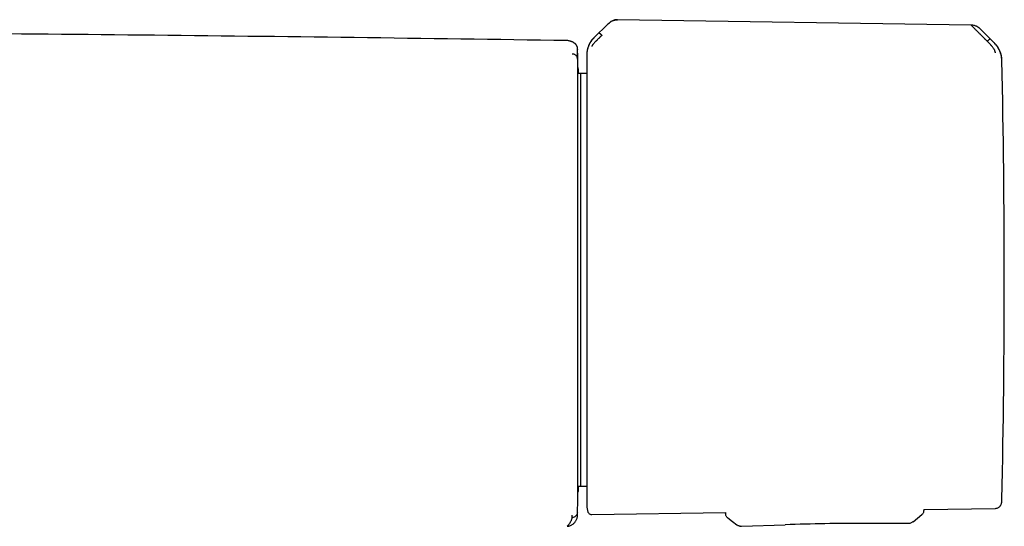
# Model space of a CAD drawing. Header units: millimetres. Extents: x 8 to 871, y 12 to 1888.
# Tile 57 of 114: x 540 to 636, y 1011 to 1060. Entities that reach past the tile are written whole.
import ezdxf

# ---------------------------------------------------------------- set-up
doc = ezdxf.new("R2010")
doc.units = ezdxf.units.MM

msp = doc.modelspace()

# ---------------------------------------------------------------- linework, layer by layer
at = {"color": 7, "linetype": 'Continuous', "lineweight": 30}
for p, q in [((597.383, 1059.867), (596.057, 1058.561)), ((632.568, 1059.768), (598.305, 1060.289)), ((634.818, 1058.018), (633.4, 1059.426)), ((633.972, 1058.352), (634.124, 1058.2)), ((634.857, 1058.002), (634.842, 1058.018)), ((594.439, 1057.445), (594.444, 1057.399)), ((594.442, 1057.488), (594.442, 1057.496)), ((595.335, 1056.87), (595.335, 1056.856)), ((594.718, 1055.087), (594.481, 1055.085)), ((595.335, 1055.076), (594.718, 1055.087)), ((594.718, 1055.087), (594.718, 1015.105)), ((594.481, 1015.107), (594.718, 1015.105)), ((594.718, 1015.105), (595.335, 1015.116)), ((627.989, 1012.851), (634.919, 1012.958)), ((594.44, 1012.777), (594.445, 1012.819)), ((595.82, 1012.356), (608.783, 1012.555)), ((608.783, 1012.555), (608.786, 1012.429)), ((608.987, 1012.04), (608.987, 1012.04)), ((627.989, 1012.851), (627.99, 1012.764)), ((627.99, 1012.764), (627.99, 1012.764)), ((593.427, 1011.222), (593.584, 1011.245)), ((610.324, 1011.235), (614.557, 1011.374)), ((610.324, 1011.236), (610.324, 1011.236)), ((622.26, 1011.509), (626.494, 1011.518)), ((626.495, 1011.519), (626.494, 1011.519)), ((626.931, 1011.673), (626.931, 1011.673))]:
    msp.add_line(p, q, dxfattribs=at)
at = {"color": 7, "linetype": 'Continuous', "lineweight": 30, "flags": 128}
for points in [[(594.425, 1012.174), (594.425, 1012.18), (594.427, 1012.192), (594.428, 1012.202), (594.428, 1012.211), (594.429, 1012.217), (594.429, 1012.22), (594.429, 1012.222), (594.429, 1012.224), (594.43, 1012.225), (594.43, 1012.226), (594.43, 1012.23), (594.43, 1012.232), (594.43, 1012.239), (594.431, 1012.257), (594.432, 1012.314), (594.433, 1012.361), (594.435, 1012.419), (594.437, 1012.488), (594.437, 1012.501), (594.437, 1012.514), (594.437, 1012.527), (594.438, 1012.534), (594.438, 1012.542), (594.438, 1012.55), (594.438, 1012.555), (594.438, 1012.561), (594.438, 1012.566), (594.438, 1012.568), (594.438, 1012.57), (594.438, 1012.57), (594.438, 1012.571), (594.438, 1012.571), (594.438, 1012.571), (594.438, 1012.571), (594.438, 1012.571), (594.438, 1012.571), (594.438, 1012.571), (594.438, 1012.571), (594.438, 1012.571), (594.438, 1012.571)], [(608.987, 1012.04), (609.443, 1011.699), (609.88, 1011.373)], [(626.933, 1011.67), (627.359, 1012.012), (627.803, 1012.369)]]:
    msp.add_lwpolyline(points, dxfattribs=at)
at = {"color": 7, "linetype": 'Continuous', "lineweight": 30}
for centre, radius, start, end in [((633.075, 1056.282), 2.478, 1.21697, 44.50489), ((-405.307, 1035.096), 1000, 1.17982, 1.27799), ((-364.223, 1035.096), 1000, 0, 1.21695), ((-364.223, 1035.096), 1000, 358.783061, 0), ((-405.307, 1035.096), 1000, 358.723496, 358.82018), ((633.075, 1013.911), 2.478, 354.77032, 358.78306), ((633.075, 1013.911), 2.478, 349.46198, 352.74699), ((610.301, 1011.936), 0.7, 259.21312, 271.86837), ((622.771, 761.509), 250, 90.11714, 91.88286)]:
    msp.add_arc(centre, radius, start, end, dxfattribs=at)
for points, knots in [([(597.383, 1059.866), (597.428, 1059.908), (597.517, 1059.991), (597.664, 1060.094), (597.804, 1060.171), (597.936, 1060.224), (598.057, 1060.259), (598.181, 1060.28), (598.264, 1060.281), (598.306, 1060.282)], [0, 0, 0, 0, 0.1782905, 0.3505688, 0.5174422, 0.639739, 0.7603006, 0.8800201, 1, 1, 1, 1]), ([(598.305, 1060.289), (598.268, 1060.289), (598.2, 1060.288), (598.107, 1060.274), (598.019, 1060.254), (597.927, 1060.226), (597.808, 1060.177), (597.672, 1060.102), (597.523, 1059.997), (597.431, 1059.911), (597.384, 1059.867)], [0, 0, 0, 0, 0.106785, 0.196238, 0.268908, 0.366793, 0.475206, 0.637788, 0.813995, 1, 1, 1, 1]), ([(633.399, 1059.427), (633.377, 1059.449), (633.335, 1059.488), (633.272, 1059.537), (633.219, 1059.574), (633.168, 1059.605), (633.104, 1059.64), (633.013, 1059.682), (632.889, 1059.726), (632.736, 1059.761), (632.624, 1059.767), (632.563, 1059.771)], [0, 0, 0, 0, 0.102026, 0.187014, 0.255693, 0.311286, 0.380055, 0.493082, 0.635214, 0.804979, 1, 1, 1, 1]), ([(633.972, 1058.352), (633.972, 1058.352), (633.971, 1058.353), (633.969, 1058.355), (633.959, 1058.365), (633.938, 1058.386), (633.902, 1058.421), (633.865, 1058.458), (633.828, 1058.495), (633.795, 1058.528), (633.759, 1058.564), (633.72, 1058.604), (633.677, 1058.647), (633.631, 1058.694), (633.581, 1058.744), (633.5, 1058.826), (633.394, 1058.931), (633.299, 1059.027), (633.24, 1059.085), (633.213, 1059.112), (633.187, 1059.138), (633.162, 1059.162), (633.138, 1059.186), (633.084, 1059.24), (633.003, 1059.321), (632.903, 1059.422), (632.816, 1059.51), (632.742, 1059.585), (632.68, 1059.647), (632.63, 1059.696), (632.592, 1059.733), (632.576, 1059.748), (632.569, 1059.755)], [0, 0, 0, 0, 0.000168, 0.001366, 0.004586, 0.016603, 0.03611, 0.063199, 0.079625, 0.097995, 0.118329, 0.14065, 0.164977, 0.191335, 0.219746, 0.250232, 0.332105, 0.404741, 0.422197, 0.438989, 0.455115, 0.47057, 0.485352, 0.499456, 0.574436, 0.645416, 0.712353, 0.775248, 0.835898, 0.89347, 0.948101, 1, 1, 1, 1]), ([(593.439, 1058.264), (586.563, 1058.363), (572.809, 1058.562), (552.178, 1058.797), (531.546, 1058.985), (510.915, 1059.123), (490.283, 1059.21), (469.65, 1059.248), (449.591, 1059.235), (430.105, 1059.178), (411.193, 1059.081), (392.281, 1058.942), (373.369, 1058.759), (354.457, 1058.538), (341.85, 1058.355), (335.546, 1058.264)], [0, 0, 0, 0, 0.080001, 0.160002, 0.240002, 0.320002, 0.400002, 0.480002, 0.560002, 0.633335, 0.706668, 0.780001, 0.853334, 0.926667, 1, 1, 1, 1]), ([(596.799, 1058.779), (596.799, 1058.779), (596.796, 1058.777), (596.788, 1058.769), (596.77, 1058.753), (596.743, 1058.726), (596.712, 1058.696), (596.68, 1058.665), (596.65, 1058.635), (596.616, 1058.601), (596.58, 1058.565), (596.539, 1058.524), (596.495, 1058.481), (596.444, 1058.429), (596.386, 1058.373), (596.326, 1058.313), (596.27, 1058.257), (596.219, 1058.204), (596.171, 1058.156), (596.113, 1058.096), (596.049, 1058.027), (595.982, 1057.953), (595.928, 1057.888), (595.886, 1057.832), (595.855, 1057.781), (595.834, 1057.738), (595.822, 1057.701), (595.821, 1057.688), (595.82, 1057.681)], [0, 0, 0, 0, 0.000491, 0.00471, 0.016802, 0.036352, 0.063454, 0.082377, 0.103832, 0.127843, 0.154436, 0.183637, 0.215468, 0.24995, 0.297273, 0.342373, 0.385212, 0.425761, 0.464008, 0.499949, 0.569696, 0.63479, 0.695351, 0.751727, 0.809514, 0.868827, 0.931234, 1, 1, 1, 1]), ([(596.53, 1059.004), (596.533, 1059.004), (596.538, 1059.004), (596.557, 1058.993), (596.582, 1058.976), (596.613, 1058.951), (596.651, 1058.918), (596.695, 1058.879), (596.745, 1058.832), (596.781, 1058.797), (596.799, 1058.779)], [0, 0, 0, 0, 0.13159, 0.266336, 0.400877, 0.532059, 0.6574, 0.775759, 0.888356, 1, 1, 1, 1]), ([(593.791, 1058.192), (593.762, 1058.204), (593.691, 1058.231), (593.572, 1058.256), (593.484, 1058.261), (593.439, 1058.264)], [0, 0, 0, 0, 0.26509, 0.629344, 1, 1, 1, 1]), ([(594.442, 1057.497), (594.44, 1057.515), (594.438, 1057.551), (594.429, 1057.602), (594.417, 1057.647), (594.404, 1057.686), (594.391, 1057.718), (594.378, 1057.745), (594.367, 1057.768), (594.353, 1057.791), (594.34, 1057.812), (594.327, 1057.832), (594.314, 1057.85), (594.302, 1057.866), (594.29, 1057.881), (594.279, 1057.893), (594.269, 1057.905), (594.259, 1057.914), (594.249, 1057.925), (594.236, 1057.937), (594.222, 1057.951), (594.206, 1057.964), (594.191, 1057.977), (594.174, 1057.991), (594.157, 1058.003), (594.14, 1058.016), (594.102, 1058.042), (594.066, 1058.064), (594.033, 1058.082), (594.022, 1058.088), (594.011, 1058.094), (593.999, 1058.1), (593.987, 1058.107), (593.973, 1058.114), (593.958, 1058.121), (593.94, 1058.13), (593.922, 1058.138), (593.902, 1058.147), (593.881, 1058.156), (593.86, 1058.166), (593.836, 1058.175), (593.814, 1058.184), (593.798, 1058.19), (593.792, 1058.193)], [0, 0, 0, 0, 0.024411, 0.047766, 0.070063, 0.0913, 0.111477, 0.130593, 0.151976, 0.172381, 0.191808, 0.210259, 0.228078, 0.244879, 0.260662, 0.275428, 0.289174, 0.301943, 0.314766, 0.335819, 0.358112, 0.381646, 0.406421, 0.432436, 0.459448, 0.486563, 0.513698, 0.635499, 0.651478, 0.667894, 0.685157, 0.703267, 0.722223, 0.742026, 0.766907, 0.793007, 0.820327, 0.848865, 0.878623, 0.909035, 0.940624, 0.973389, 1, 1, 1, 1]), ([(596.047, 1058.572), (595.997, 1058.521), (595.902, 1058.422), (595.78, 1058.264), (595.679, 1058.111), (595.591, 1057.952), (595.517, 1057.792), (595.46, 1057.639), (595.423, 1057.519), (595.401, 1057.43), (595.386, 1057.364), (595.374, 1057.302), (595.363, 1057.24), (595.356, 1057.189), (595.35, 1057.145), (595.345, 1057.098), (595.34, 1057.037), (595.336, 1056.957), (595.335, 1056.901), (595.335, 1056.87)], [0, 0, 0, 0, 0.109056, 0.210716, 0.304348, 0.389488, 0.48926, 0.572978, 0.640494, 0.680509, 0.713041, 0.744853, 0.776701, 0.808572, 0.824634, 0.844654, 0.882375, 0.934011, 1, 1, 1, 1]), ([(595.434, 1057.402), (595.435, 1057.415), (595.437, 1057.441), (595.452, 1057.516), (595.479, 1057.621), (595.528, 1057.759), (595.589, 1057.906), (595.646, 1058.041), (595.727, 1058.178), (595.863, 1058.348), (595.99, 1058.475), (596.055, 1058.539)], [0, 0, 0, 0, 0.12498, 0.249974, 0.375129, 0.4995, 0.626711, 0.691987, 0.75435, 0.875912, 1, 1, 1, 1]), ([(634.124, 1058.2), (634.142, 1058.217), (634.178, 1058.252), (634.227, 1058.298), (634.269, 1058.336), (634.306, 1058.368), (634.337, 1058.392), (634.362, 1058.409), (634.379, 1058.42), (634.385, 1058.42), (634.388, 1058.421)], [0, 0, 0, 0, 0.1112049, 0.2233755, 0.3414916, 0.4668208, 0.5981916, 0.7330511, 0.8681496, 1, 1, 1, 1]), ([(634.919, 1057.069), (634.919, 1057.076), (634.918, 1057.089), (634.913, 1057.121), (634.907, 1057.149), (634.901, 1057.172), (634.894, 1057.196), (634.883, 1057.233), (634.863, 1057.286), (634.829, 1057.359), (634.788, 1057.435), (634.735, 1057.515), (634.671, 1057.6), (634.616, 1057.669), (634.575, 1057.718), (634.553, 1057.744), (634.53, 1057.771), (634.506, 1057.798), (634.482, 1057.826), (634.448, 1057.864), (634.398, 1057.917), (634.326, 1057.993), (634.233, 1058.09), (634.163, 1058.161), (634.124, 1058.2)], [0, 0, 0, 0, 0.069029, 0.134234, 0.165139, 0.194797, 0.223151, 0.25016, 0.316417, 0.37991, 0.440884, 0.499499, 0.563069, 0.631475, 0.65021, 0.669285, 0.6887, 0.708455, 0.728549, 0.74898, 0.789411, 0.844999, 0.915392, 1, 1, 1, 1]), ([(635.51, 1056.573), (635.51, 1056.587), (635.51, 1056.612), (635.504, 1056.671), (635.492, 1056.747), (635.468, 1056.866), (635.428, 1057.014), (635.371, 1057.176), (635.3, 1057.336), (635.208, 1057.517), (635.093, 1057.698), (634.959, 1057.852), (634.87, 1057.938), (634.829, 1057.98), (634.816, 1057.993), (634.811, 1057.998), (634.81, 1057.999)], [0, 0, 0, 0, 0.117772, 0.228252, 0.33124, 0.427014, 0.515099, 0.595624, 0.669421, 0.735797, 0.846044, 0.926768, 0.978141, 0.992758, 0.997301, 1, 1, 1, 1]), ([(634.842, 1058.018), (634.838, 1058.021), (634.832, 1058.026), (634.826, 1058.02), (634.823, 1058.018)], [0, 0, 0, 0, 0.5567909, 1, 1, 1, 1]), ([(594.445, 1056.475), (594.442, 1056.508), (594.436, 1056.577), (594.399, 1056.678), (594.339, 1056.773), (594.256, 1056.854), (594.156, 1056.916), (594.046, 1056.954), (593.97, 1056.96), (593.934, 1056.962)], [0, 0, 0, 0, 0.131448, 0.271, 0.416012, 0.563115, 0.71544, 0.862103, 1, 1, 1, 1]), ([(594.441, 1057.445), (594.44, 1057.462), (594.44, 1057.495), (594.439, 1057.517), (594.439, 1057.529), (594.439, 1057.533), (594.439, 1057.535)], [0, 0, 0, 0, 0.250079, 0.500086, 0.75006, 1, 1, 1, 1]), ([(594.445, 1056.475), (594.445, 1056.475), (594.445, 1056.475), (594.445, 1056.475), (594.445, 1056.475), (594.445, 1056.476), (594.445, 1056.478), (594.445, 1056.48), (594.445, 1056.483), (594.445, 1056.491), (594.445, 1056.507), (594.445, 1056.54), (594.445, 1056.602), (594.445, 1056.686), (594.445, 1056.779), (594.445, 1056.863), (594.445, 1056.94), (594.445, 1057.01), (594.445, 1057.074), (594.445, 1057.123), (594.445, 1057.161), (594.445, 1057.19), (594.445, 1057.217), (594.445, 1057.242), (594.445, 1057.266), (594.445, 1057.289), (594.445, 1057.316), (594.445, 1057.346), (594.444, 1057.376), (594.444, 1057.392), (594.444, 1057.399)], [0, 0, 0, 0, 0.000026, 0.000064, 0.000179, 0.000565, 0.001967, 0.002997, 0.00393, 0.007855, 0.015704, 0.031394, 0.062749, 0.125373, 0.187456, 0.250374, 0.311107, 0.372944, 0.435903, 0.500004, 0.535951, 0.572594, 0.609936, 0.647979, 0.686727, 0.726181, 0.766344, 0.841823, 0.919705, 1, 1, 1, 1]), ([(595.335, 1056.856), (595.335, 1056.844), (595.335, 1056.822), (595.335, 1056.758), (595.335, 1056.671), (595.335, 1056.557), (595.335, 1056.417), (595.335, 1056.253), (595.335, 1056.067), (595.335, 1055.859), (595.335, 1055.627), (595.335, 1055.369), (595.335, 1055.08), (595.335, 1054.758), (595.335, 1054.402), (595.335, 1054.017), (595.335, 1053.605), (595.335, 1053.165), (595.335, 1052.707), (595.335, 1052.234), (595.335, 1051.748), (595.335, 1051.24), (595.335, 1050.712), (595.335, 1050.152), (595.335, 1049.562), (595.335, 1048.94), (595.335, 1048.3), (595.335, 1047.643), (595.335, 1046.971), (595.335, 1046.333), (595.335, 1045.735), (595.335, 1045.181), (595.335, 1044.62), (595.335, 1044.055), (595.335, 1043.484), (595.335, 1042.859), (595.335, 1042.178), (595.335, 1041.441), (595.335, 1040.703), (595.335, 1039.964), (595.335, 1039.228), (595.335, 1038.508), (595.335, 1037.805), (595.335, 1037.121), (595.335, 1036.444), (595.335, 1035.772), (595.335, 1035.324), (595.335, 1035.1)], [0, 0, 0, 0, 0.021627, 0.043251, 0.065104, 0.087403, 0.10971, 0.132415, 0.154017, 0.175631, 0.197664, 0.219767, 0.241889, 0.265774, 0.289658, 0.313667, 0.337882, 0.362105, 0.386477, 0.409514, 0.432566, 0.455692, 0.478821, 0.501969, 0.526479, 0.550985, 0.575462, 0.599817, 0.62418, 0.648378, 0.667302, 0.686233, 0.705052, 0.723679, 0.742307, 0.760951, 0.78418, 0.807408, 0.83047, 0.853127, 0.875793, 0.898051, 0.918809, 0.93958, 0.959792, 0.97989, 1, 1, 1, 1]), ([(594.481, 1014.506), (594.481, 1014.508), (594.481, 1014.513), (594.481, 1014.556), (594.481, 1014.617), (594.481, 1014.688), (594.481, 1014.743), (594.481, 1014.783), (594.481, 1014.805), (594.481, 1014.828), (594.481, 1014.852), (594.481, 1014.876), (594.481, 1014.948), (594.481, 1015.081), (594.481, 1015.301), (594.481, 1015.526), (594.481, 1015.745), (594.481, 1015.892), (594.481, 1015.99), (594.481, 1016.032), (594.481, 1016.074), (594.481, 1016.117), (594.481, 1016.161), (594.481, 1016.205), (594.481, 1016.25), (594.481, 1016.378), (594.481, 1016.6), (594.481, 1016.932), (594.481, 1017.224), (594.481, 1017.464), (594.481, 1017.644), (594.481, 1017.831), (594.481, 1018.033), (594.481, 1018.309), (594.481, 1018.667), (594.481, 1019.106), (594.481, 1019.565), (594.481, 1020.041), (594.481, 1020.543), (594.481, 1021.072), (594.481, 1021.631), (594.481, 1022.211), (594.481, 1022.81), (594.481, 1023.428), (594.481, 1024.048), (594.481, 1024.668), (594.481, 1025.288), (594.481, 1025.919), (594.481, 1026.563), (594.481, 1027.232), (594.481, 1027.923), (594.481, 1028.635), (594.481, 1029.355), (594.481, 1030.081), (594.481, 1030.815), (594.481, 1031.528), (594.481, 1032.215), (594.481, 1032.873), (594.481, 1033.398), (594.481, 1033.79), (594.481, 1034.049), (594.481, 1034.307), (594.481, 1034.565), (594.481, 1034.824), (594.481, 1035.224), (594.481, 1035.766), (594.481, 1036.448), (594.481, 1037.129), (594.481, 1037.7), (594.481, 1038.162), (594.481, 1038.517), (594.481, 1038.871), (594.481, 1039.216), (594.481, 1039.543), (594.481, 1039.95), (594.481, 1040.444), (594.481, 1041.03), (594.481, 1041.481), (594.481, 1041.802), (594.481, 1041.995), (594.481, 1042.187), (594.481, 1042.379), (594.481, 1042.57), (594.481, 1042.76), (594.481, 1043.12), (594.481, 1043.646), (594.481, 1044.329), (594.481, 1044.999), (594.481, 1045.656), (594.481, 1046.3), (594.481, 1046.915), (594.481, 1047.503), (594.481, 1048.062), (594.481, 1048.607), (594.481, 1049.135), (594.481, 1049.658), (594.481, 1050.173), (594.481, 1050.678), (594.481, 1051.161), (594.481, 1051.623), (594.481, 1052.062), (594.481, 1052.471), (594.481, 1052.848), (594.481, 1053.196), (594.481, 1053.523), (594.481, 1053.828), (594.481, 1054.117), (594.481, 1054.389), (594.481, 1054.639), (594.481, 1054.864), (594.481, 1055.061), (594.481, 1055.233), (594.481, 1055.376), (594.481, 1055.491), (594.481, 1055.578), (594.481, 1055.64), (594.481, 1055.679), (594.481, 1055.684), (594.481, 1055.686)], [0, 0, 0, 0, 0.011658, 0.023304, 0.034954, 0.042652, 0.050364, 0.052386, 0.05441, 0.056435, 0.058462, 0.06049, 0.062519, 0.075838, 0.089117, 0.102378, 0.111132, 0.119896, 0.121619, 0.123343, 0.125067, 0.126792, 0.128519, 0.130246, 0.131973, 0.133702, 0.144951, 0.156195, 0.167449, 0.172761, 0.178081, 0.183409, 0.188917, 0.195049, 0.206029, 0.217061, 0.228103, 0.239097, 0.250055, 0.261612, 0.273188, 0.284801, 0.296467, 0.308202, 0.319898, 0.33087, 0.341843, 0.352832, 0.363848, 0.374903, 0.386621, 0.398298, 0.409948, 0.421586, 0.433228, 0.444956, 0.455262, 0.465518, 0.475736, 0.479742, 0.483745, 0.487744, 0.491742, 0.495738, 0.499733, 0.510306, 0.520865, 0.531422, 0.54199, 0.547534, 0.553085, 0.558646, 0.564218, 0.569412, 0.574147, 0.58359, 0.593006, 0.602403, 0.605564, 0.608724, 0.611884, 0.615044, 0.618203, 0.621363, 0.624523, 0.636241, 0.64794, 0.659635, 0.671342, 0.683077, 0.694791, 0.705788, 0.716772, 0.727754, 0.738748, 0.749767, 0.761458, 0.773137, 0.784822, 0.796528, 0.808271, 0.819966, 0.830935, 0.841895, 0.85286, 0.863841, 0.874854, 0.88653, 0.898176, 0.909805, 0.921435, 0.933079, 0.944813, 0.955879, 0.966918, 0.977942, 0.988965, 1, 1, 1, 1]), ([(594.481, 1055.673), (594.481, 1055.672), (594.481, 1055.667), (594.482, 1055.626), (594.483, 1055.549), (594.486, 1055.438), (594.489, 1055.293), (594.491, 1055.174), (594.493, 1055.095), (594.493, 1055.085)], [0, 0, 0, 0, 0.025707, 0.214786, 0.403713, 0.592783, 0.782291, 0.97253, 1, 1, 1, 1]), ([(595.335, 1035.1), (595.335, 1034.887), (595.335, 1034.462), (595.335, 1033.825), (595.335, 1033.19), (595.335, 1032.556), (595.335, 1031.924), (595.335, 1031.287), (595.335, 1030.662), (595.335, 1030.049), (595.335, 1029.454), (595.335, 1028.859), (595.335, 1028.263), (595.335, 1027.67), (595.335, 1027.053), (595.335, 1026.411), (595.335, 1025.749), (595.335, 1025.094), (595.335, 1024.446), (595.335, 1023.808), (595.335, 1023.18), (595.335, 1022.564), (595.335, 1021.96), (595.335, 1021.371), (595.335, 1020.797), (595.335, 1020.239), (595.335, 1019.699), (595.335, 1019.177), (595.335, 1018.674), (595.335, 1018.192), (595.335, 1017.73), (595.335, 1017.289), (595.335, 1016.871), (595.335, 1016.476), (595.335, 1016.103), (595.335, 1015.754), (595.335, 1015.429), (595.335, 1015.128), (595.335, 1014.839), (595.335, 1014.567), (595.335, 1014.315), (595.335, 1014.093), (595.335, 1013.899), (595.335, 1013.735), (595.335, 1013.601), (595.335, 1013.496), (595.335, 1013.417), (595.335, 1013.362), (595.335, 1013.328), (595.335, 1013.324), (595.335, 1013.322)], [0, 0, 0, 0, 0.018666, 0.0373, 0.055915, 0.07453, 0.09316, 0.11182, 0.131124, 0.149001, 0.166886, 0.184966, 0.203299, 0.221633, 0.239982, 0.261252, 0.282516, 0.303798, 0.325404, 0.347003, 0.368623, 0.390458, 0.412288, 0.434137, 0.456089, 0.478036, 0.500002, 0.521954, 0.543901, 0.565867, 0.587702, 0.609532, 0.631381, 0.652987, 0.674587, 0.696206, 0.717475, 0.738739, 0.760022, 0.783358, 0.806692, 0.829857, 0.852611, 0.875373, 0.897718, 0.918553, 0.9394, 0.959671, 0.979828, 1, 1, 1, 1]), ([(594.493, 1015.107), (594.493, 1015.1), (594.491, 1015.023), (594.489, 1014.905), (594.486, 1014.758), (594.484, 1014.645), (594.482, 1014.567), (594.481, 1014.527), (594.481, 1014.521), (594.481, 1014.521)], [0, 0, 0, 0, 0.020173, 0.215061, 0.40932, 0.603255, 0.797176, 0.991391, 1, 1, 1, 1]), ([(635.51, 1013.481), (635.52, 1013.539), (635.543, 1013.67), (635.549, 1013.804), (635.552, 1013.879)], [0, 0, 0, 0, 0.435453, 1, 1, 1, 1]), ([(595.335, 1013.322), (595.335, 1013.29), (595.336, 1013.219), (595.344, 1013.103), (595.36, 1012.965), (595.388, 1012.807), (595.418, 1012.697), (595.434, 1012.639)], [0, 0, 0, 0, 0.137528, 0.305837, 0.505463, 0.736804, 1, 1, 1, 1]), ([(634.919, 1012.958), (634.957, 1012.961), (635.034, 1012.966), (635.147, 1013.002), (635.254, 1013.059), (635.35, 1013.139), (635.428, 1013.238), (635.485, 1013.348), (635.503, 1013.427), (635.512, 1013.465)], [0, 0, 0, 0, 0.133303, 0.273172, 0.417341, 0.563073, 0.714218, 0.86072, 1, 1, 1, 1]), ([(593.427, 1011.221), (593.472, 1011.226), (593.562, 1011.236), (593.692, 1011.272), (593.815, 1011.322), (593.93, 1011.387), (594.036, 1011.465), (594.133, 1011.555), (594.218, 1011.655), (594.29, 1011.765), (594.35, 1011.884), (594.393, 1012.01), (594.418, 1012.107), (594.422, 1012.163), (594.423, 1012.174)], [0, 0, 0, 0, 0.091246, 0.181069, 0.26997, 0.358314, 0.446353, 0.534267, 0.622201, 0.710303, 0.798763, 0.887854, 0.977961, 1, 1, 1, 1]), ([(593.427, 1011.221), (593.472, 1011.268), (593.563, 1011.363), (593.674, 1011.503), (593.768, 1011.641), (593.842, 1011.78), (593.897, 1011.922), (593.918, 1012.019), (593.928, 1012.068)], [0, 0, 0, 0, 0.166684, 0.333345, 0.499995, 0.666647, 0.833311, 1, 1, 1, 1]), ([(594.431, 1012.553), (594.423, 1012.503), (594.411, 1012.418), (594.354, 1012.312), (594.291, 1012.229), (594.21, 1012.162), (594.092, 1012.095), (593.993, 1012.079), (593.928, 1012.068)], [0, 0, 0, 0, 0.198426, 0.333289, 0.470773, 0.608665, 0.744184, 1, 1, 1, 1]), ([(593.928, 1012.068), (593.929, 1012.082), (593.931, 1012.109), (593.933, 1012.16), (593.934, 1012.224), (593.934, 1012.282), (593.934, 1012.311)], [0, 0, 0, 0, 0.249408, 0.499301, 0.749538, 1, 1, 1, 1]), ([(594.436, 1012.552), (594.437, 1012.563), (594.437, 1012.585), (594.438, 1012.631), (594.439, 1012.691), (594.441, 1012.748), (594.441, 1012.777)], [0, 0, 0, 0, 0.24531, 0.496851, 0.748413, 1, 1, 1, 1]), ([(595.433, 1012.643), (595.444, 1012.614), (595.465, 1012.554), (595.525, 1012.475), (595.606, 1012.409), (595.707, 1012.363), (595.783, 1012.358), (595.82, 1012.356)], [0, 0, 0, 0, 0.179586, 0.36864, 0.561918, 0.786735, 1, 1, 1, 1]), ([(608.987, 1012.04), (608.959, 1012.064), (608.901, 1012.113), (608.838, 1012.209), (608.796, 1012.316), (608.789, 1012.391), (608.786, 1012.429)], [0, 0, 0, 0, 0.246772, 0.5, 0.753228, 1, 1, 1, 1]), ([(627.97, 1012.627), (627.962, 1012.599), (627.943, 1012.534), (627.886, 1012.445), (627.83, 1012.394), (627.803, 1012.369)], [0, 0, 0, 0, 0.276937, 0.643137, 1, 1, 1, 1]), ([(627.971, 1012.62), (627.976, 1012.644), (627.988, 1012.691), (627.989, 1012.74), (627.99, 1012.764)], [0, 0, 0, 0, 0.50542, 1, 1, 1, 1]), ([(609.878, 1011.375), (609.911, 1011.353), (609.976, 1011.309), (610.087, 1011.265), (610.203, 1011.237), (610.282, 1011.236), (610.321, 1011.235)], [0, 0, 0, 0, 0.248127, 0.499875, 0.751697, 1, 1, 1, 1]), ([(626.498, 1011.518), (626.537, 1011.52), (626.615, 1011.524), (626.73, 1011.555), (626.839, 1011.602), (626.903, 1011.649), (626.934, 1011.672)], [0, 0, 0, 0, 0.248321, 0.500108, 0.751836, 1, 1, 1, 1])]:
    msp.add_open_spline(points, degree=3, knots=knots, dxfattribs=at)

doc.saveas('drawing.dxf')
